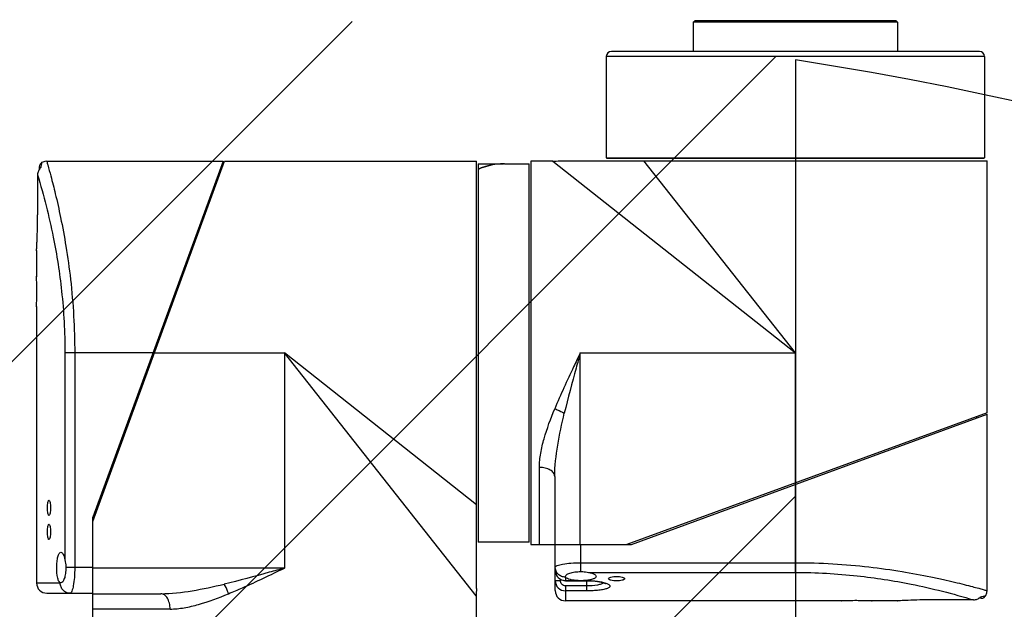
# Model space of a CAD drawing. Header units: millimetres. Extents: x 28 to 5852, y 59 to 4130.
# Tile 15 of 29: x 1646 to 1838, y 1889 to 2004. Entities that reach past the tile are written whole.
import ezdxf

# ---------------------------------------------------------------- set-up
doc = ezdxf.new("R2010")
doc.units = ezdxf.units.MM
for name, color, linetype in [('COVER_S_PBL155', 7, 'Continuous'), ('COVER_S_PBL163', 7, 'Continuous'), ('FLANGE_E_PBL167', 7, 'Continuous'), ('HOLDER_S_PBL164', 7, 'Continuous'), ('HOLDER_S_PBL176', 7, 'Continuous'), ('MODULE_S_ABL154', 7, 'Continuous'), ('MODULE_S_ABL162', 7, 'Continuous'), ('new_view_15_VBL148', 7, 'Continuous'), ('RING_S_PBL183', 7, 'Continuous')]:
    doc.layers.add(name, color=color, linetype=linetype)

# ---------------------------------------------------------------- blocks, each defined once
blk = doc.blocks.new('COVER_S_PBL155', base_point=(581.51, 2159.72))
at = {"layer": 'COVER_S_PBL155', "color": 7}
for p, q in [((563.76, 2200.83), (563.76, 2200.35)), ((565.26, 2201.97), (599.76, 2201.97)), ((599.76, 2201.97), (574.26, 2132.37)), ((563.47, 2199.29), (563.47, 2191.47)), ((563.27, 2184.51), (563.26, 2184.47)), ((563.26, 2184.47), (563.26, 2179.47)), ((563.26, 2179.47), (563.27, 2179.37)), ((563.27, 2173.57), (563.26, 2173.47)), ((563.27, 2173.56), (563.26, 2173.47)), ((563.26, 2173.47), (563.26, 2119.47)), ((574.26, 2120.97), (574.26, 2132.37)), ((568.04, 2119.47), (567.97, 2119.48)), ((565.26, 2117.47), (574.26, 2117.47))]:
    blk.add_line(p, q, dxfattribs=at)
at = {"layer": 'COVER_S_PBL155', "color": 2}
for p, q in [((568.82, 2164.47), (568.82, 2123.96)), ((586.02, 2164.47), (568.82, 2164.47)), ((570.73, 2164.47), (570.73, 2122.47)), ((574.26, 2122.47), (569, 2122.47)), ((563.26, 2119.47), (567.9, 2119.47))]:
    blk.add_line(p, q, dxfattribs=at)
at = {"layer": 'COVER_S_PBL155', "color": 7}
for points in [[(564.26, 2201.7), (564.16, 2201.63), (563.94, 2201.41), (563.81, 2201.14), (563.76, 2200.83)], [(565.26, 2201.97), (564.85, 2201.93), (564.31, 2201.73), (564.26, 2201.7)]]:
    blk.add_lwpolyline(points, dxfattribs=at)
for centre, radius, start, end in [((565.46, 2199.33), 1.98, 134.2954, 137.9221), ((443.26, 2176.47), 120.04, 0.0002, 1.4323), ((565.26, 2119.47), 2, 180, 270)]:
    blk.add_arc(centre, radius, start, end, dxfattribs=at)
at = {"layer": 'COVER_S_PBL155', "color": 2}
for centre, radius, start, end in [((569.96, 2119.47), 2.06, 180.0001, 180.4701), ((567.9, 2119.72), 0.248, 270.0743, 275.0645)]:
    blk.add_arc(centre, radius, start, end, dxfattribs=at)
at = {"layer": 'COVER_S_PBL155', "color": 7}
for points in [[(563.99, 2200.66), (563.83, 2200.49), (563.7, 2200.28), (563.62, 2200.06)], [(563.62, 2200.06), (563.52, 2199.82), (563.47, 2199.56), (563.47, 2199.29)]]:
    blk.add_open_spline(points, degree=3, dxfattribs=at)
at = {"layer": 'COVER_S_PBL155', "color": 2}
for points, knots in [([(564.26, 2201.7), (564.26, 2201.7), (564.26, 2201.67), (564.25, 2201.64), (564.23, 2201.56), (564.21, 2201.46), (564.19, 2201.33), (564.14, 2201.09), (564.1, 2200.89), (564.08, 2200.75)], [0, 0, 0, 0, 0.015535, 0.060115, 0.134208, 0.239266, 0.376721, 0.547586, 1, 1, 1, 1]), ([(565.26, 2201.97), (565.34, 2201.73), (565.59, 2200.77), (566.18, 2198.66), (567.04, 2195.25), (568.06, 2190.67), (569.1, 2185.08), (570.32, 2176.27), (570.73, 2169.27), (570.73, 2164.47)], [0, 0, 0, 0, 0.019885, 0.07841, 0.172471, 0.297679, 0.448936, 0.620664, 1, 1, 1, 1]), ([(563.47, 2199.29), (564.67, 2195.29), (566.58, 2187.77), (568.4, 2176.12), (568.82, 2168.51), (568.82, 2164.47)], [0, 0, 0, 0, 0.355025, 0.6571, 1, 1, 1, 1]), ([(570.73, 2122.47), (570.73, 2121.83), (570.69, 2120.64), (570.51, 2119.09), (570.28, 2118.08), (570.05, 2117.59), (569.89, 2117.47), (569.83, 2117.47)], [0, 0, 0, 0, 0.370978, 0.685645, 0.900141, 0.962847, 1, 1, 1, 1]), ([(569.83, 2117.47), (569.58, 2117.47), (569.07, 2117.57), (568.43, 2118.02), (568.01, 2118.67), (567.91, 2119.19), (567.9, 2119.45)], [0, 0, 0, 0, 0.245447, 0.493519, 0.745386, 1, 1, 1, 1])]:
    blk.add_open_spline(points, degree=3, knots=knots, dxfattribs=at)
at = {"layer": 'COVER_S_PBL155', "color": 7}
for points, knots in [([(563.26, 2184.47), (563.25, 2184.29), (563.31, 2185.24), (563.32, 2185.65), (563.39, 2187.05), (563.45, 2188.89), (563.47, 2190.58), (563.47, 2191.47)], [0, 0, 0, 0, 0.076215, 0.168696, 0.293087, 0.617447, 1, 1, 1, 1]), ([(563.26, 2173.47), (563.27, 2173.54), (563.26, 2173.84), (563.29, 2174.45), (563.3, 2175.38), (563.3, 2176.09), (563.3, 2176.47)], [0, 0, 0, 0, 0.076144, 0.29291, 0.617307, 1, 1, 1, 1]), ([(565.39, 2134.17), (565.39, 2134.36), (565.4, 2134.72), (565.46, 2135.19), (565.53, 2135.49), (565.63, 2135.67), (565.69, 2135.67)], [0, 0, 0, 0, 0.369755, 0.68321, 0.897619, 1, 1, 1, 1]), ([(565.69, 2135.67), (565.74, 2135.67), (565.85, 2135.49), (565.92, 2135.19), (565.99, 2134.72), (566, 2134.36), (566, 2134.17)], [0, 0, 0, 0, 0.103383, 0.31819, 0.631085, 1, 1, 1, 1]), ([(565.69, 2132.67), (565.63, 2132.67), (565.53, 2132.85), (565.46, 2133.14), (565.4, 2133.62), (565.39, 2133.98), (565.39, 2134.17)], [0, 0, 0, 0, 0.102382, 0.31679, 0.630245, 1, 1, 1, 1]), ([(566, 2134.17), (566, 2133.98), (565.99, 2133.62), (565.92, 2133.14), (565.85, 2132.85), (565.74, 2132.67), (565.69, 2132.67)], [0, 0, 0, 0, 0.368913, 0.681808, 0.896616, 1, 1, 1, 1]), ([(565.39, 2129.47), (565.39, 2129.66), (565.4, 2130.02), (565.46, 2130.49), (565.53, 2130.79), (565.63, 2130.97), (565.69, 2130.97)], [0, 0, 0, 0, 0.369755, 0.68321, 0.897619, 1, 1, 1, 1]), ([(565.69, 2127.97), (565.63, 2127.97), (565.53, 2128.15), (565.46, 2128.44), (565.4, 2128.92), (565.39, 2129.28), (565.39, 2129.47)], [0, 0, 0, 0, 0.102382, 0.31679, 0.630245, 1, 1, 1, 1]), ([(565.69, 2130.97), (565.74, 2130.97), (565.85, 2130.79), (565.92, 2130.49), (565.99, 2130.02), (566, 2129.66), (566, 2129.47)], [0, 0, 0, 0, 0.103383, 0.31819, 0.631085, 1, 1, 1, 1]), ([(566, 2129.47), (566, 2129.28), (565.99, 2128.92), (565.92, 2128.44), (565.85, 2128.15), (565.74, 2127.97), (565.69, 2127.97)], [0, 0, 0, 0, 0.368913, 0.681808, 0.896616, 1, 1, 1, 1]), ([(567.2, 2122.47), (567.2, 2122.86), (567.24, 2123.58), (567.37, 2124.42), (567.55, 2124.96), (567.7, 2125.28), (567.9, 2125.47), (568.03, 2125.47)], [0, 0, 0, 0, 0.360277, 0.66585, 0.785509, 0.879751, 1, 1, 1, 1]), ([(568.03, 2125.47), (568.23, 2125.47), (568.5, 2125.08), (568.69, 2124.56), (568.78, 2124.18), (568.82, 2123.96)], [0, 0, 0, 0, 0.338756, 0.6312, 1, 1, 1, 1]), ([(568.82, 2123.96), (568.84, 2123.85), (568.94, 2123.35), (569, 2122.85), (569, 2122.47)], [0, 0, 0, 0, 0.235411, 1, 1, 1, 1]), ([(567.97, 2119.48), (567.84, 2119.51), (567.58, 2119.84), (567.28, 2120.83), (567.2, 2121.78), (567.2, 2122.47)], [0, 0, 0, 0, 0.129193, 0.348262, 1, 1, 1, 1]), ([(569, 2122.47), (569, 2122.08), (568.95, 2121.35), (568.77, 2120.51), (568.56, 2119.98), (568.38, 2119.66), (568.17, 2119.47), (568.03, 2119.47)], [0, 0, 0, 0, 0.356905, 0.660298, 0.780317, 0.876063, 1, 1, 1, 1])]:
    blk.add_open_spline(points, degree=3, knots=knots, dxfattribs=at)
at = {"layer": 'COVER_S_PBL155', "color": 2}
blk.add_open_spline([(567.97, 2119.48), (567.95, 2119.47), (567.94, 2119.47), (567.93, 2119.47)], degree=3, dxfattribs=at)
blk = doc.blocks.new('HOLDER_S_PBL176', base_point=(611.81, 2157.32))
at = {"layer": 'HOLDER_S_PBL176', "color": 7}
for p, q in [((574.26, 2131.47), (600.06, 2201.97)), ((600.06, 2201.97), (649.36, 2201.97)), ((649.36, 2118.38), (649.36, 2201.97)), ((599.03, 2199.97), (599.33, 2199.97)), ((574.26, 2112.67), (574.26, 2131.47)), ((574.26, 2117.37), (587.6, 2117.37)), ((649.26, 2116.97), (649.26, 2112.67)), ((574.26, 2112.67), (649.26, 2112.67))]:
    blk.add_line(p, q, dxfattribs=at)
at = {"layer": 'HOLDER_S_PBL176', "color": 2}
for p, q in [((586.02, 2164.47), (611.76, 2164.47)), ((611.76, 2164.47), (611.76, 2122.37)), ((649.26, 2116.97), (611.76, 2164.47)), ((649.36, 2134.78), (611.76, 2164.47)), ((611.76, 2122.37), (574.26, 2122.37)), ((589.39, 2114.37), (574.26, 2114.37))]:
    blk.add_line(p, q, dxfattribs=at)
at = {"layer": 'HOLDER_S_PBL176', "color": 7}
blk.add_arc((659.28, 2116.97), 10.01, 171.8955, 179.9942, dxfattribs=at)
at = {"layer": 'HOLDER_S_PBL176', "color": 2}
for points, knots in [([(611.76, 2122.37), (610.78, 2122.1), (606.86, 2121.01), (602.93, 2119.95), (599.97, 2119.24)], [0, 0, 0, 0, 0.251279, 1, 1, 1, 1]), ([(600.84, 2117.37), (601.75, 2117.74), (605.43, 2119.32), (609.04, 2121.06), (611.76, 2122.37)], [0, 0, 0, 0, 0.245874, 1, 1, 1, 1]), ([(587.6, 2117.37), (589.64, 2117.37), (593.81, 2117.87), (597.9, 2118.75), (599.97, 2119.24)], [0, 0, 0, 0, 0.489936, 1, 1, 1, 1]), ([(600.84, 2117.37), (600.78, 2117.54), (600.54, 2118.19), (600.24, 2118.81), (599.97, 2119.24)], [0, 0, 0, 0, 0.263076, 1, 1, 1, 1]), ([(589.39, 2114.37), (589.39, 2114.75), (589.3, 2115.49), (588.94, 2116.46), (588.37, 2117.17), (587.84, 2117.37), (587.6, 2117.37)], [0, 0, 0, 0, 0.304409, 0.580241, 0.809815, 1, 1, 1, 1]), ([(589.39, 2114.37), (590.31, 2114.37), (592.2, 2114.57), (596.06, 2115.51), (598.93, 2116.58), (600.84, 2117.37)], [0, 0, 0, 0, 0.231676, 0.477405, 1, 1, 1, 1])]:
    blk.add_open_spline(points, degree=3, knots=knots, dxfattribs=at)
blk = doc.blocks.new('MODULE_S_ABL154', base_point=(606.31, 2157.32))
at = {"layer": 'COVER_S_PBL155'}
blk.add_blockref('COVER_S_PBL155', (581.51, 2159.72), dxfattribs=at)
at = {"layer": 'HOLDER_S_PBL176'}
blk.add_blockref('HOLDER_S_PBL176', (611.81, 2157.32), dxfattribs=at)
blk = doc.blocks.new('COVER_S_PBL163', base_point=(707.02, 2134.22))
at = {"layer": 'COVER_S_PBL163', "color": 7}
for p, q in [((679.66, 2126.97), (749.27, 2152.47)), ((749.26, 2117.97), (749.26, 2152.47)), ((664.76, 2117.97), (664.76, 2126.97)), ((668.26, 2126.97), (679.66, 2126.97)), ((666.77, 2120.67), (666.76, 2120.74)), ((666.76, 2119.92), (670.96, 2119.92)), ((720.76, 2115.97), (666.76, 2115.97)), ((720.76, 2115.97), (720.86, 2115.97)), ((726.66, 2115.97), (726.76, 2115.97)), ((726.67, 2115.97), (726.76, 2115.97)), ((731.76, 2115.97), (726.76, 2115.97)), ((731.76, 2115.97), (731.8, 2115.97)), ((746.59, 2116.17), (738.76, 2116.17)), ((748.13, 2116.47), (747.64, 2116.47))]:
    blk.add_line(p, q, dxfattribs=at)
at = {"layer": 'COVER_S_PBL163', "color": 2}
for p, q in [((711.76, 2121.53), (711.76, 2138.73)), ((669.76, 2121.7), (669.76, 2126.97)), ((669.76, 2123.44), (711.76, 2123.44)), ((671.26, 2121.53), (711.76, 2121.53)), ((664.76, 2119.93), (665.76, 2119.93)), ((665.76, 2120.21), (665.76, 2119.93)), ((666.76, 2120.61), (666.76, 2119.92)), ((666.76, 2119.95), (668.81, 2119.95)), ((670.72, 2119.95), (670.96, 2119.95)), ((670.96, 2117.93), (670.96, 2119.95)), ((666.76, 2118.91), (666.76, 2115.97)), ((670.96, 2118.91), (666.76, 2118.91)), ((670.96, 2117.93), (666.76, 2117.93))]:
    blk.add_line(p, q, dxfattribs=at)
at = {"layer": 'COVER_S_PBL163', "color": 7}
for points in [[(664.76, 2121.95), (664.79, 2121.65), (664.93, 2121.15), (665.19, 2120.7), (665.55, 2120.33), (665.99, 2120.08), (666.47, 2119.94), (666.76, 2119.92)], [(670.96, 2119.92), (671.7, 2119.9), (672.6, 2119.83), (673.4, 2119.71), (674.02, 2119.58), (674.4, 2119.45), (674.6, 2119.37), (674.64, 2119.34)], [(748.99, 2116.97), (749.02, 2117.02), (749.22, 2117.56), (749.26, 2117.97)], [(748.13, 2116.47), (748.43, 2116.52), (748.7, 2116.65), (748.92, 2116.86), (748.99, 2116.97)]]:
    blk.add_lwpolyline(points, dxfattribs=at)
at = {"layer": 'COVER_S_PBL163', "color": 2}
for centre, radius, start, end in [((666.76, 2121.95), 2, 179.9825, 269.9761), ((666.76, 2119.93), 2, 179.9957, 269.9925), ((666.76, 2122.67), 2.06, 269.5475, 269.9999), ((673.2, 2115.38), 4.33, 69.8881, 70.7773)]:
    blk.add_arc(centre, radius, start, end, dxfattribs=at)
at = {"layer": 'COVER_S_PBL163', "color": 7}
for centre, radius, start, end in [((666.76, 2117.97), 2, 180, 270), ((723.76, 1995.97), 120.04, 90.0002, 91.4323), ((746.63, 2118.16), 1.98, 312.078, 315.7043)]:
    blk.add_arc(centre, radius, start, end, dxfattribs=at)
at = {"layer": 'COVER_S_PBL163', "color": 2}
for points, knots in [([(664.76, 2122.53), (664.76, 2122.6), (664.88, 2122.75), (665.37, 2122.98), (666.38, 2123.22), (667.93, 2123.39), (669.12, 2123.44), (669.76, 2123.44)], [0, 0, 0, 0, 0.037151, 0.09985, 0.314351, 0.629026, 1, 1, 1, 1]), ([(711.76, 2123.44), (714.21, 2123.44), (719.02, 2123.29), (725.98, 2122.69), (732.38, 2121.8), (737.22, 2120.9), (740.65, 2120.17), (742.83, 2119.66), (744.71, 2119.2), (746.28, 2118.79), (747.53, 2118.45), (748.31, 2118.24), (748.85, 2118.08), (749, 2118.05), (749.32, 2117.94), (749.26, 2117.97)], [0, 0, 0, 0, 0.193425, 0.379421, 0.551117, 0.702351, 0.768536, 0.827548, 0.878764, 0.9216, 0.955533, 0.980118, 0.988792, 0.995012, 1, 1, 1, 1]), ([(666.75, 2120.61), (666.49, 2120.61), (665.97, 2120.71), (665.31, 2121.14), (664.87, 2121.78), (664.76, 2122.28), (664.76, 2122.53)], [0, 0, 0, 0, 0.254544, 0.506373, 0.754489, 1, 1, 1, 1]), ([(711.76, 2121.53), (715.8, 2121.53), (723.41, 2121.11), (735.06, 2119.29), (742.58, 2117.38), (746.59, 2116.17)], [0, 0, 0, 0, 0.3429, 0.644974, 1, 1, 1, 1]), ([(666.76, 2118.91), (666.51, 2118.91), (665.97, 2119.13), (665.76, 2119.67), (665.76, 2119.93)], [0, 0, 0, 0, 0.499592, 1, 1, 1, 1]), ([(670.96, 2119.95), (671.66, 2119.95), (672.89, 2119.88), (674.11, 2119.64), (674.63, 2119.46)], [0, 0, 0, 0, 0.560724, 1, 1, 1, 1]), ([(674.27, 2119.5), (674.12, 2119.39), (673.7, 2119.21), (672.6, 2118.96), (671.65, 2118.91), (670.96, 2118.91)], [0, 0, 0, 0, 0.163766, 0.396179, 1, 1, 1, 1]), ([(674.69, 2119.44), (674.88, 2119.37), (675.13, 2119.27), (675.37, 2119.06), (675.47, 2118.92), (675.46, 2118.76), (675.36, 2118.62), (675.19, 2118.5), (674.94, 2118.39), (674.63, 2118.28), (674.08, 2118.15), (673.26, 2118.03), (672.16, 2117.94), (671.37, 2117.93), (670.96, 2117.93)], [0, 0, 0, 0, 0.103332, 0.139101, 0.166272, 0.189678, 0.21663, 0.252267, 0.29861, 0.356127, 0.424582, 0.59087, 0.787364, 1, 1, 1, 1]), ([(748.04, 2116.78), (748.19, 2116.81), (748.39, 2116.85), (748.63, 2116.89), (748.76, 2116.92), (748.86, 2116.94), (748.94, 2116.96), (748.96, 2116.96), (749, 2116.97), (749, 2116.97)], [0, 0, 0, 0, 0.452428, 0.622623, 0.76004, 0.866147, 0.941344, 0.985823, 1, 1, 1, 1])]:
    blk.add_open_spline(points, degree=3, knots=knots, dxfattribs=at)
at = {"layer": 'COVER_S_PBL163', "color": 7}
for points, knots in [([(666.76, 2120.74), (666.76, 2120.88), (666.96, 2121.09), (667.27, 2121.26), (667.81, 2121.48), (668.65, 2121.65), (669.37, 2121.7), (669.76, 2121.7)], [0, 0, 0, 0, 0.123919, 0.219665, 0.339694, 0.64311, 1, 1, 1, 1]), ([(669.76, 2121.7), (669.89, 2121.7), (670.4, 2121.68), (670.89, 2121.59), (671.26, 2121.53)], [0, 0, 0, 0, 0.260756, 1, 1, 1, 1]), ([(671.26, 2121.53), (671.47, 2121.49), (671.86, 2121.4), (672.38, 2121.21), (672.76, 2120.94), (672.76, 2120.74)], [0, 0, 0, 0, 0.368796, 0.661229, 1, 1, 1, 1]), ([(668.81, 2119.95), (668.33, 2119.99), (667.68, 2120.09), (667, 2120.38), (666.8, 2120.58), (666.77, 2120.67)], [0, 0, 0, 0, 0.650706, 0.86335, 1, 1, 1, 1]), ([(669.76, 2119.92), (669.52, 2119.92), (669.2, 2119.92), (668.89, 2119.94), (668.81, 2119.95)], [0, 0, 0, 0, 0.755742, 1, 1, 1, 1]), ([(670.72, 2119.95), (670.64, 2119.94), (670.32, 2119.92), (670, 2119.92), (669.76, 2119.92)], [0, 0, 0, 0, 0.244258, 1, 1, 1, 1]), ([(672.76, 2120.74), (672.76, 2120.64), (672.65, 2120.48), (672.44, 2120.35), (672.08, 2120.19), (671.5, 2120.04), (671, 2119.98), (670.72, 2119.95)], [0, 0, 0, 0, 0.128667, 0.220665, 0.335399, 0.631183, 1, 1, 1, 1]), ([(675.19, 2120.31), (675.19, 2120.38), (675.35, 2120.54), (675.88, 2120.71), (676.39, 2120.76), (676.76, 2120.76)], [0, 0, 0, 0, 0.119084, 0.333763, 1, 1, 1, 1]), ([(676.76, 2119.89), (676.39, 2119.89), (675.94, 2119.92), (675.46, 2120.07), (675.3, 2120.15), (675.19, 2120.25), (675.19, 2120.31)], [0, 0, 0, 0, 0.6676, 0.787748, 0.882103, 1, 1, 1, 1]), ([(676.76, 2120.76), (677.14, 2120.76), (677.65, 2120.71), (678.17, 2120.54), (678.33, 2120.38), (678.33, 2120.31)], [0, 0, 0, 0, 0.666244, 0.880911, 1, 1, 1, 1]), ([(678.33, 2120.31), (678.33, 2120.25), (678.23, 2120.15), (678.06, 2120.07), (677.59, 2119.92), (677.14, 2119.89), (676.76, 2119.89)], [0, 0, 0, 0, 0.117889, 0.212245, 0.3324, 1, 1, 1, 1]), ([(726.76, 2115.97), (726.69, 2115.98), (726.39, 2115.97), (725.78, 2115.99), (724.85, 2116), (724.15, 2116.01), (723.76, 2116.01)], [0, 0, 0, 0, 0.076144, 0.29291, 0.617307, 1, 1, 1, 1]), ([(738.76, 2116.17), (737.87, 2116.17), (736.22, 2116.15), (734.06, 2116.09), (732.62, 2116.01), (731.94, 2115.99), (731.76, 2115.97)], [0, 0, 0, 0, 0.382551, 0.706911, 0.923785, 1, 1, 1, 1])]:
    blk.add_open_spline(points, degree=3, knots=knots, dxfattribs=at)
at = {"layer": 'COVER_S_PBL163', "color": 2}
blk.add_open_spline([(666.76, 2120.61), (666.76, 2120.63), (666.77, 2120.65), (666.77, 2120.67)], degree=3, dxfattribs=at)
at = {"layer": 'COVER_S_PBL163', "color": 7}
for points in [[(746.59, 2116.17), (746.85, 2116.17), (747.12, 2116.22), (747.36, 2116.32)], [(747.36, 2116.32), (747.57, 2116.41), (747.78, 2116.54), (747.95, 2116.69)]]:
    blk.add_open_spline(points, degree=3, dxfattribs=at)
blk = doc.blocks.new('HOLDER_S_PBL164', base_point=(704.61, 2164.52))
at = {"layer": 'HOLDER_S_PBL164', "color": 7}
for p, q in [((659.96, 2201.97), (659.96, 2126.97)), ((664.26, 2201.97), (659.96, 2201.97)), ((665.67, 2202.07), (749.26, 2202.07)), ((749.26, 2152.77), (749.26, 2202.07)), ((749.26, 2152.77), (678.76, 2126.97)), ((747.26, 2151.74), (747.26, 2152.04)), ((664.66, 2140.3), (664.66, 2126.97)), ((659.96, 2126.97), (678.76, 2126.97))]:
    blk.add_line(p, q, dxfattribs=at)
at = {"layer": 'HOLDER_S_PBL164', "color": 2}
for p, q in [((664.26, 2201.97), (711.76, 2164.47)), ((711.76, 2164.47), (682.08, 2202.07)), ((669.66, 2126.97), (669.66, 2164.47)), ((669.66, 2164.47), (711.76, 2164.47)), ((711.76, 2138.73), (711.76, 2164.47)), ((661.66, 2126.97), (661.66, 2142.09))]:
    blk.add_line(p, q, dxfattribs=at)
at = {"layer": 'HOLDER_S_PBL164', "color": 7}
blk.add_arc((664.26, 2211.98), 10.01, 270.0058, 278.1045, dxfattribs=at)
at = {"layer": 'HOLDER_S_PBL164', "color": 2}
for points, knots in [([(669.66, 2164.47), (669.23, 2163.56), (667.49, 2159.95), (665.8, 2156.32), (664.66, 2153.55)], [0, 0, 0, 0, 0.252891, 1, 1, 1, 1]), ([(669.66, 2164.47), (669.39, 2163.48), (668.3, 2159.57), (667.24, 2155.64), (666.54, 2152.68)], [0, 0, 0, 0, 0.251281, 1, 1, 1, 1]), ([(661.66, 2142.09), (661.66, 2143.01), (661.87, 2144.91), (662.8, 2148.77), (663.88, 2151.63), (664.66, 2153.55)], [0, 0, 0, 0, 0.231628, 0.477363, 1, 1, 1, 1]), ([(664.66, 2153.55), (664.83, 2153.49), (665.48, 2153.25), (666.11, 2152.94), (666.54, 2152.68)], [0, 0, 0, 0, 0.263071, 1, 1, 1, 1]), ([(664.66, 2140.3), (664.66, 2142.35), (665.17, 2146.52), (666.05, 2150.6), (666.54, 2152.68)], [0, 0, 0, 0, 0.489992, 1, 1, 1, 1]), ([(664.66, 2140.3), (664.66, 2140.54), (664.46, 2141.08), (663.76, 2141.64), (662.79, 2142.01), (662.05, 2142.09), (661.66, 2142.09)], [0, 0, 0, 0, 0.19013, 0.419649, 0.695512, 1, 1, 1, 1])]:
    blk.add_open_spline(points, degree=3, knots=knots, dxfattribs=at)
blk = doc.blocks.new('MODULE_S_ABL162', base_point=(704.62, 2159.02))
at = {"layer": 'COVER_S_PBL163'}
blk.add_blockref('COVER_S_PBL163', (707.02, 2134.22), dxfattribs=at)
at = {"layer": 'HOLDER_S_PBL164'}
blk.add_blockref('HOLDER_S_PBL164', (704.61, 2164.52), dxfattribs=at)
blk = doc.blocks.new('FLANGE_E_PBL167', base_point=(711.76, 2216.02))
at = {"layer": 'FLANGE_E_PBL167', "color": 7}
for p, q in [((691.76, 2229.17), (692.06, 2229.47)), ((731.46, 2229.47), (692.06, 2229.47)), ((731.76, 2229.17), (731.46, 2229.47)), ((691.76, 2229.17), (691.76, 2223.47)), ((731.76, 2229.17), (691.76, 2229.17)), ((731.76, 2229.17), (731.76, 2223.47)), ((674.76, 2222.47), (674.76, 2202.67)), ((747.76, 2223.47), (675.76, 2223.47)), ((748.76, 2222.47), (748.76, 2202.67)), ((674.76, 2202.67), (674.86, 2202.57)), ((674.76, 2202.67), (748.76, 2202.67)), ((674.86, 2202.57), (748.66, 2202.57)), ((748.76, 2202.67), (748.66, 2202.57))]:
    blk.add_line(p, q, dxfattribs=at)
at = {"layer": 'FLANGE_E_PBL167', "color": 2}
blk.add_line((748.76, 2222.47), (674.76, 2222.47), dxfattribs=at)
at = {"layer": 'FLANGE_E_PBL167', "color": 7}
for centre, start, end in [((675.76, 2222.47), 90, 180), ((747.76, 2222.47), 0, 90)]:
    blk.add_arc(centre, 1, start, end, dxfattribs=at)
blk = doc.blocks.new('RING_S_PBL183', base_point=(654.66, 2164.47))
at = {"layer": 'RING_S_PBL183', "color": 7}
for p, q in [((649.66, 2201.47), (649.66, 2127.47)), ((649.66, 2201.47), (654.66, 2201.47)), ((654.84, 2201.47), (659.66, 2201.47)), ((659.66, 2127.47), (659.66, 2201.47)), ((659.66, 2127.47), (649.66, 2127.47))]:
    blk.add_line(p, q, dxfattribs=at)
for start, end in [(90.4022, 90.8039), (90, 90.4021)]:
    blk.add_arc((654.84, 2189.18), 12.29, start, end, dxfattribs=at)
for centre, major_axis, start_param, end_param in [((654.66, 2164.47), (0, 37), 6.279114, 6.519438), ((634.66, 2164.47), (64.09, 0), 1.332458, 1.334544)]:
    blk.add_ellipse(centre, major_axis=major_axis, ratio=0.57735, start_param=start_param, end_param=end_param, dxfattribs=at)
blk.add_open_spline([(654.66, 2201.47), (654.25, 2201.46), (652.59, 2201.36), (650.95, 2200.91), (649.79, 2200.42)], degree=3, knots=[0, 0, 0, 0, 0.245734, 1, 1, 1, 1], dxfattribs=at)
blk = doc.blocks.new('NEW_VIEW_15_VBL148', base_point=(576.77, 1829.47))
at = {"layer": 'FLANGE_E_PBL167'}
blk.add_blockref('FLANGE_E_PBL167', (711.76, 2216.02), dxfattribs=at)
at = {"layer": 'MODULE_S_ABL154'}
blk.add_blockref('MODULE_S_ABL154', (606.31, 2157.32), dxfattribs=at)
at = {"layer": 'MODULE_S_ABL162'}
blk.add_blockref('MODULE_S_ABL162', (704.62, 2159.02), dxfattribs=at)
at = {"layer": 'RING_S_PBL183'}
blk.add_blockref('RING_S_PBL183', (654.66, 2164.47), dxfattribs=at)

msp = doc.modelspace()

# ---------------------------------------------------------------- hatches: boundary and pattern name
at = {"ltscale": 1000, "true_color": 0xed4b40}
h = msp.add_hatch(dxfattribs=at)
h.set_pattern_fill('ANSI31', color=13, scale=20)
h.set_pattern_definition([(45, (-9777.99, -2480.16), (-44.90128, 44.90128), [])])
edge = h.paths.add_edge_path()
edge.add_arc((1697.5, 1349.124), 655, 81.218209, 98.781791)
edge.add_line((1597.5, 1996.445), (1597.5, 701.802))
edge.add_arc((1697.5, 1349.124), 655, 261.218209, 278.781791)
edge.add_line((1797.5, 701.802), (1797.5, 1996.445))

# ---------------------------------------------------------------- linework, layer by layer
at = {"ltscale": 1000}
msp.add_line((1797.5, 1996.445), (1797.5, 701.802), dxfattribs=at)
msp.add_arc((1697.5, 1349.124), 655, 278.781791, 81.218209, dxfattribs=at)

# ---------------------------------------------------------------- block references
at = {"layer": 'new_view_15_VBL148'}
msp.add_blockref('NEW_VIEW_15_VBL148', (1662.507, 1604.124), dxfattribs=at)

doc.saveas('drawing.dxf')
